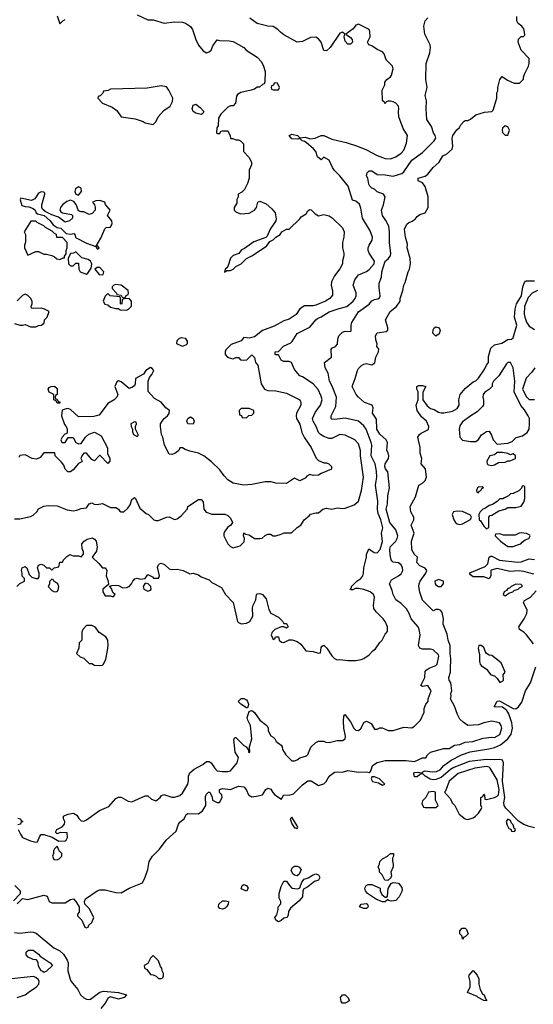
# Model space of a CAD drawing. Header units: inches. Extents: x 2380053 to 2584298, y 380219 to 546618.
# Tile 117 of 256: x 2422829 to 2426681, y 472320 to 479698. Entities that reach past the tile are written whole.
import ezdxf

# ---------------------------------------------------------------- set-up
doc = ezdxf.new("R2010")
doc.units = ezdxf.units.IN
doc.header["$MEASUREMENT"] = 0
doc.layers.add('C4427', color=7, linetype='Continuous')

msp = doc.modelspace()

# ---------------------------------------------------------------- linework, layer by layer
at = {"layer": 'C4427', "color": 2}
for points, elevation in [([(2423710, 479734), (2423790, 479697.2), (2423830, 479697.2), (2423912.9, 479672.9), (2423990, 479681.2), (2424050, 479679), (2424072.9, 479672.9), (2424110, 479648), (2424124.7, 479624.7), (2424149.4, 479549.4), (2424170, 479508), (2424205.6, 479465.6), (2424229.4, 479449.4), (2424250, 479457.2), (2424266, 479470), (2424278, 479502), (2424310, 479548), (2424330, 479542), (2424400.4, 479540.4), (2424430, 479535.3), (2424508.9, 479488.9), (2424528, 479470), (2424610, 479418), (2424643.1, 479383.1), (2424658, 479350), (2424668.7, 479310), (2424667.3, 479232.7), (2424662, 479218), (2424650, 479214), (2424627.3, 479192.7), (2424610, 479192), (2424590, 479178), (2424566, 479170), (2424486.3, 479153.7), (2424461.2, 479138.8), (2424454, 479126), (2424448, 479072), (2424430, 479054), (2424410, 479052), (2424390, 479042), (2424338, 478990), (2424320.4, 478959.6), (2424318, 478902), (2424307.3, 478887.3), (2424306, 478850), (2424310, 478846), (2424330, 478846), (2424338, 478862), (2424350, 478866), (2424390, 478866), (2424407.3, 478827.3), (2424408.9, 478808.9), (2424427.3, 478807.3), (2424450, 478798), (2424470, 478798), (2424486, 478790), (2424507.3, 478767.3), (2424508, 478710), (2424550, 478666), (2424567.3, 478627.3), (2424568, 478610), (2424548.9, 478571.1), (2424548.7, 478510), (2424538, 478470), (2424514.6, 478425.4), (2424494.6, 478405.4), (2424468, 478390), (2424468, 478370), (2424458, 478350), (2424456.4, 478323.6), (2424438, 478290), (2424438, 478270), (2424450, 478258), (2424484.7, 478244.7), (2424550, 478249), (2424591, 478270), (2424606, 478290), (2424614, 478330), (2424630, 478338), (2424678, 478318), (2424720.2, 478280.2), (2424744, 478250), (2424752.9, 478207.1), (2424749, 478190), (2424706.6, 478130), (2424684.7, 478075.3), (2424674.6, 478065.4), (2424585.6, 478034.4), (2424515.5, 477984.5), (2424489.2, 477970.8), (2424472.9, 477947.1), (2424429.5, 477930.5), (2424409.5, 477910.5), (2424388.7, 477850), (2424382, 477838), (2424368.7, 477830), (2424366, 477806), (2424382, 477818), (2424410, 477818), (2424430, 477828), (2424450, 477848), (2424490, 477868), (2424530, 477908), (2424570.9, 477929.1), (2424678.8, 478001.2), (2424704.7, 478035.3), (2424730, 478048.7), (2424750, 478068.7), (2424782, 478090), (2424794, 478110), (2424830, 478128), (2424850, 478128), (2424930, 478206), (2424939.6, 478220.4), (2424976.9, 478243.1), (2424990, 478266), (2425004.7, 478275.3), (2425013.6, 478273.6), (2425044.7, 478244.7), (2425070, 478228.7), (2425110, 478238), (2425148.9, 478228.9), (2425172.9, 478212.9), (2425250, 478138), (2425262, 478110), (2425259, 478070), (2425249, 478030), (2425249.2, 477990), (2425259, 477950), (2425259, 477930), (2425249.3, 477890.7), (2425249, 477870), (2425229.4, 477830.6), (2425190, 477778), (2425166.3, 477733.7), (2425165.2, 477710), (2425174.6, 477665.4), (2425174.6, 477634.6), (2425155.3, 477610), (2425122, 477590), (2425050, 477560.5), (2425030, 477555.5), (2424964.5, 477555.5), (2424930, 477531.3), (2424901.2, 477490), (2424850, 477454), (2424810, 477440.7), (2424738, 477402), (2424649.7, 477370.3), (2424590, 477322.8), (2424550, 477310.8), (2424510, 477316), (2424488.9, 477291.1), (2424414.6, 477265.4), (2424374.6, 477225.4), (2424368.7, 477210), (2424368.7, 477190), (2424388, 477170), (2424410, 477162), (2424430, 477158), (2424450, 477166), (2424470, 477166), (2424486, 477150), (2424510, 477148), (2424531.6, 477148.4), (2424570, 477186), (2424590, 477166), (2424598, 477130), (2424614, 477110), (2424640.9, 476970), (2424664, 476930), (2424690, 476919.3), (2424750, 476917.2), (2424830, 476899), (2424929, 476850), (2424938, 476830), (2424938, 476810), (2424906, 476750), (2424901.2, 476730), (2424904, 476710), (2424930, 476668.7), (2424944.7, 476604.7), (2424965.4, 476565.4), (2425013.6, 476493.6), (2425052.9, 476412.9), (2425070, 476395.3), (2425110, 476378), (2425130, 476378), (2425146, 476370), (2425166, 476350), (2425166, 476330), (2425090, 476298), (2425070, 476284.7), (2425030, 476282), (2425006, 476290), (2424983.1, 476276.9), (2424970, 476262), (2424930, 476242), (2424890, 476262), (2424830, 476222), (2424750, 476224.7), (2424715.3, 476235.3), (2424670, 476236), (2424570, 476216), (2424510, 476211), (2424430, 476226), (2424390, 476251.3), (2424361.4, 476281.4), (2424330, 476324.7), (2424266.4, 476386.4), (2424210, 476431), (2424170, 476451), (2424105.4, 476465.4), (2424070, 476478), (2424050, 476491), (2424030, 476491.3), (2424022, 476470), (2423992.1, 476447.9), (2423970, 476441), (2423950, 476442), (2423916, 476510), (2423902, 476570), (2423892, 476590), (2423884.7, 476650), (2423886, 476670), (2423898, 476690), (2423911.3, 476710), (2423938, 476730), (2423950, 476748), (2423951.3, 476770), (2423924.7, 476790), (2423890, 476831.3), (2423839.6, 476859.6), (2423792.7, 476912.7), (2423791.3, 476990), (2423802, 477018), (2423819.8, 477040.2), (2423834, 477070), (2423823.6, 477083.6), (2423811, 477091), (2423775.3, 477070), (2423757.2, 477042.8), (2423698, 477010), (2423695.3, 476970), (2423690, 476954), (2423670, 476942), (2423650, 476934), (2423590, 476984.7), (2423570, 476992), (2423556.4, 476983.6), (2423542, 476950), (2423566, 476890), (2423558, 476870), (2423538, 476850), (2423490, 476822), (2423424, 476736), (2423385.4, 476725.4), (2423270, 476722.8), (2423210, 476778), (2423190, 476784.7), (2423176.4, 476783.6), (2423148, 476772), (2423142, 476730), (2423164, 476664), (2423178, 476650), (2423186, 476630), (2423186, 476610), (2423182, 476598), (2423167.3, 476592.7), (2423148, 476570), (2423138, 476550), (2423146, 476530), (2423171.1, 476528.9), (2423192.7, 476567.3), (2423230, 476568), (2423249.4, 476529.4), (2423270, 476519), (2423290, 476522), (2423322, 476570), (2423346.8, 476593.2), (2423390, 476608), (2423440.4, 476580.4), (2423488, 476490), (2423488, 476448), (2423506, 476410), (2423506, 476390), (2423490, 476374), (2423431.6, 476431.6), (2423428.4, 476431.6), (2423390, 476394), (2423370, 476402), (2423330, 476451.3), (2423310, 476451), (2423294, 476430), (2423288.7, 476410), (2423298, 476390), (2423295.3, 476384.7), (2423270, 476374), (2423230, 476324.7), (2423210, 476311.3), (2423190, 476311.3), (2423171.3, 476330), (2423159.8, 476359.8), (2423143.6, 476383.6), (2423094, 476430), (2423092.7, 476452.7), (2423010, 476452), (2422982, 476418), (2422955.5, 476404.5), (2422922, 476410), (2422870, 476438), (2422830, 476432), (2422822, 476418)], 70), ([(2422790, 475958), (2422830, 475958), (2422910, 475976), (2422930, 475984.7), (2422958, 476010), (2422970, 476032), (2423010, 476054), (2423042, 476058), (2423110, 476056), (2423185.2, 476025.2), (2423230, 476017.3), (2423257.5, 476022.5), (2423290, 476036), (2423330, 476041), (2423350, 476071.3), (2423370, 476078.8), (2423388.5, 476068.5), (2423410, 476066), (2423450, 476072), (2423510, 476042), (2423550, 476042), (2423570, 476031.3), (2423578, 476018), (2423590, 476011.3), (2423610, 476011.3), (2423640.9, 476039.1), (2423656.5, 476063.5), (2423670, 476102), (2423690, 476118), (2423698, 476110), (2423730, 476038), (2423776.9, 475996.9), (2423794, 475990), (2423834, 475950), (2423850, 475944.7), (2423870, 475946), (2423930, 475971.3), (2423950, 475972), (2423990, 475952), (2424010, 475958), (2424040.4, 475979.6), (2424088, 476032), (2424090, 476051.3), (2424170, 476102), (2424190, 476102), (2424204.7, 476084.7), (2424211, 476030), (2424227.5, 476007.5), (2424270, 475992), (2424368, 475992), (2424390, 475982), (2424410, 475962), (2424424.7, 475930), (2424412, 475910), (2424387.1, 475892.9), (2424370, 475868), (2424361, 475850), (2424361, 475830), (2424390, 475772), (2424411.1, 475751.1), (2424430, 475742), (2424483.1, 475756.9), (2424513.6, 475786.4), (2424515.3, 475810), (2424508.4, 475831.6), (2424510, 475852), (2424523.6, 475843.6), (2424550, 475838), (2424590, 475812), (2424630, 475812), (2424647.3, 475812.7), (2424670, 475834), (2424690, 475842), (2424710, 475842), (2424730, 475832), (2424750, 475832), (2424790, 475842), (2424812.7, 475852.7), (2424867.3, 475852.7), (2424910, 475892), (2424938, 475910), (2424962, 475950), (2425000.4, 475979.6), (2425010, 475992), (2425050, 476002), (2425070, 476002), (2425102, 476030), (2425130, 476038.8), (2425170, 476031.3), (2425210, 476041), (2425250, 476034.8), (2425270, 476038.8), (2425337.5, 476062.5), (2425368.7, 476090), (2425392.7, 476170), (2425406.6, 476270), (2425384.5, 476430), (2425384.5, 476470), (2425370, 476519), (2425342, 476550), (2425270, 476586), (2425230, 476589.4), (2425170, 476560.9), (2425150, 476559.5), (2425110, 476575.1), (2425085.2, 476590), (2425070, 476605.2), (2425052, 476650), (2425029.3, 476690), (2425026, 476710), (2425045.8, 476754.2), (2425085.2, 476810), (2425097.2, 476850), (2425090, 476878), (2425066.3, 476926.3), (2425029.3, 476969.3), (2424950, 477022), (2424930, 477028.7), (2424890, 477078), (2424868.4, 477128.4), (2424850, 477138), (2424810, 477138), (2424790, 477146), (2424770, 477186), (2424750, 477186), (2424746, 477190), (2424746, 477210), (2424770, 477212), (2424807.5, 477252.5), (2424862, 477278), (2424872.7, 477287.3), (2424910, 477346), (2425005.2, 477394.8), (2425048.7, 477450), (2425061.2, 477458.8), (2425090, 477470.6), (2425150, 477508.2), (2425224.8, 477535.2), (2425281.2, 477550), (2425329.6, 477590.4), (2425345.2, 477610), (2425353.2, 477630), (2425352.1, 477652.1), (2425329.2, 477710), (2425341.2, 477750), (2425370, 477786), (2425430, 477810.8), (2425450, 477826.8), (2425486, 477870), (2425489.3, 477890), (2425449, 477950), (2425442, 477970), (2425442, 477990), (2425448.7, 478010), (2425472.9, 478047.1), (2425474, 478070), (2425457.5, 478117.5), (2425400.9, 478210), (2425386.8, 478286.8), (2425376.2, 478316.2), (2425350, 478339), (2425325.2, 478345.2), (2425292.1, 478452.1), (2425229.1, 478529.1), (2425190, 478568), (2425175.3, 478590), (2425150, 478646), (2425110, 478668), (2425090, 478648.7), (2425062, 478670), (2425049.2, 478710), (2425033.2, 478730), (2424977.2, 478777.2), (2424965.6, 478785.6), (2424948, 478790), (2424930, 478808), (2424916, 478804), (2424870, 478806), (2424848.7, 478831.3), (2424870, 478841), (2424912, 478830), (2424930, 478812), (2424970, 478818), (2425006.8, 478806.8), (2425046, 478810), (2425090, 478831.3), (2425110, 478831.3), (2425170, 478804), (2425277.5, 478777.5), (2425362, 478750), (2425430, 478724), (2425510, 478682), (2425570, 478658.8), (2425610, 478654.8), (2425649.3, 478670.7), (2425690, 478698), (2425710, 478722), (2425730, 478774), (2425737.2, 478830), (2425703.6, 478883.6), (2425673.2, 478970), (2425669.2, 479010), (2425673.2, 479030), (2425668.7, 479050), (2425650, 479074), (2425630, 479082), (2425610, 479088), (2425592.7, 479087.3), (2425578, 479082), (2425570, 479068.7), (2425562, 479082), (2425548.7, 479090), (2425548.4, 479171.6), (2425568, 479210), (2425568, 479230), (2425582, 479250), (2425608.7, 479270), (2425616, 479284), (2425629, 479330), (2425624, 479350), (2425578, 479398), (2425563.1, 479443.1), (2425550, 479458), (2425510, 479475.3), (2425470, 479502), (2425446, 479510), (2425438, 479530), (2425458, 479570), (2425455.3, 479610), (2425450, 479626), (2425370, 479664), (2425350, 479657.2), (2425330.4, 479629.6), (2425274, 479590), (2425310, 479566), (2425322.8, 479550), (2425324.7, 479530), (2425310, 479515.3), (2425290, 479515.3), (2425270, 479538), (2425262, 479570), (2425266, 479590), (2425250, 479606), (2425230, 479598), (2425157.3, 479490), (2425130, 479464), (2425110, 479468.7), (2425089.4, 479529.4), (2425070, 479555.3), (2425050, 479568.7), (2425010, 479564), (2424950, 479534), (2424910, 479529), (2424810, 479584), (2424784.1, 479604.1), (2424765.6, 479625.6), (2424730, 479648.7), (2424690, 479649), (2424609.3, 479669.3), (2424555.3, 479710)], 66), ([(2422808.4, 475451.6), (2422830, 475474), (2422866, 475490), (2422866, 475510), (2422848.7, 475528.7), (2422848.7, 475550), (2422842, 475570), (2422848, 475590), (2422870, 475602), (2422882, 475590), (2422901, 475541), (2422921, 475521), (2422950, 475511.3), (2422968, 475512), (2422975.3, 475524.7), (2422975.3, 475550), (2422962, 475590), (2422970, 475612), (2422990, 475618), (2423010, 475612), (2423030, 475592), (2423051.6, 475591.6), (2423070, 475574), (2423088.4, 475591.6), (2423122, 475598), (2423130, 475634), (2423150, 475634), (2423158, 475650), (2423183.1, 475676.9), (2423206, 475690), (2423230, 475682), (2423270, 475682), (2423290, 475674), (2423307.3, 475692.7), (2423308, 475710), (2423296.4, 475736.4), (2423295.3, 475770), (2423313.2, 475790), (2423335.1, 475804.9), (2423374.8, 475814.8), (2423390, 475806.8), (2423402, 475790), (2423410.8, 475749.2), (2423404.5, 475715.5), (2423372, 475670), (2423423.8, 475623.8), (2423450, 475591.3), (2423471, 475591), (2423482, 475570), (2423478, 475530), (2423492, 475490), (2423494, 475466), (2423452, 475430), (2423452, 475410), (2423470, 475382), (2423510, 475382), (2423530, 475374), (2423546, 475390), (2423527.3, 475407.3), (2423516.4, 475436.4), (2423506, 475450), (2423506, 475454), (2423520.4, 475459.6), (2423550, 475462), (2423570, 475458), (2423602, 475442), (2423630, 475444.7), (2423650, 475451.3), (2423668.7, 475470), (2423677.2, 475490), (2423692.3, 475507.7), (2423710, 475512.7), (2423735.1, 475504.9), (2423769.1, 475510.9), (2423790, 475542), (2423824.7, 475524.7), (2423832.7, 475512.7), (2423870, 475514), (2423878, 475530), (2423863.1, 475596.9), (2423870, 475614), (2423878, 475622), (2423890, 475624.7), (2423915.3, 475615.3), (2423950, 475584.7), (2423970, 475578), (2424010, 475581), (2424054, 475570), (2424105.4, 475545.4), (2424130, 475552), (2424170, 475538), (2424190, 475524.7), (2424250, 475502), (2424270, 475482), (2424343.6, 475443.6), (2424372, 475390), (2424430.9, 475330.9), (2424462.8, 475190), (2424470, 475181), (2424490, 475171.3), (2424530, 475176), (2424555.3, 475190), (2424578, 475230), (2424575.1, 475290), (2424579.3, 475310), (2424599.3, 475350), (2424604, 475390), (2424610, 475396), (2424630, 475398.8), (2424650, 475390.7), (2424678.4, 475358.4), (2424698, 475278), (2424711.3, 475251.3), (2424770, 475222), (2424802, 475190), (2424810, 475174), (2424830, 475174), (2424842, 475150), (2424830, 475138), (2424810, 475148), (2424790, 475148.7), (2424742, 475130), (2424722, 475110), (2424714, 475090), (2424730, 475054), (2424742, 475058), (2424747.3, 475072.7), (2424770, 475074), (2424774, 475050), (2424792.7, 475032.7), (2424810, 475032), (2424850, 475051.3), (2424871.1, 475051.1), (2424910, 475038), (2424938, 475018), (2424974, 474970), (2425030, 474964.7), (2425070, 474952), (2425086, 474954), (2425090, 474994), (2425096.4, 475003.6), (2425110, 475011.3), (2425131, 474990), (2425170, 474931.3), (2425190, 474911.3), (2425210, 474902), (2425230, 474904.7), (2425290, 474896), (2425350, 474896), (2425390, 474904.7), (2425410, 474911.3), (2425450, 474938), (2425478, 474970), (2425496.5, 474983.5), (2425530, 475032), (2425548, 475050), (2425570, 475094), (2425587.3, 475112.7), (2425588, 475150), (2425568.7, 475190), (2425555.3, 475210), (2425502, 475262), (2425485.2, 475285.2), (2425482, 475310), (2425488.7, 475370), (2425482, 475390), (2425458, 475410), (2425410, 475429), (2425370, 475435.3), (2425344.7, 475435.3), (2425327.3, 475427.3), (2425310, 475426), (2425306, 475430), (2425318, 475442), (2425318, 475450), (2425358, 475490), (2425388, 475510), (2425402, 475530), (2425408.4, 475551.6), (2425408.7, 475590), (2425428.7, 475670), (2425428.7, 475690), (2425447.3, 475732.7), (2425487.1, 475707.1), (2425510, 475702.8), (2425531.3, 475728.7), (2425549.1, 475789.1), (2425542, 475850), (2425552.3, 475890), (2425538.4, 475950), (2425517.7, 475997.7), (2425511.2, 476030), (2425515.6, 476090), (2425498.4, 476210), (2425507.8, 476270), (2425504.2, 476315.8), (2425495.4, 476370), (2425464.2, 476430), (2425469.6, 476509.6), (2425465.6, 476530), (2425427.3, 476630), (2425410, 476655.1), (2425370, 476689.2), (2425270, 476713.2), (2425190, 476702), (2425170, 476704), (2425164, 476710), (2425165.2, 476730), (2425198.9, 476801.1), (2425204.5, 476870), (2425172.8, 476952.8), (2425152.7, 476990), (2425142, 477050), (2425119, 477090), (2425115.3, 477130), (2425168, 477170), (2425164, 477230), (2425170, 477238), (2425198, 477250), (2425213.2, 477266.8), (2425214.6, 477305.4), (2425222, 477330), (2425250, 477356), (2425270, 477364.7), (2425310, 477362), (2425313.6, 477366.4), (2425314, 477410), (2425319, 477430), (2425369, 477510), (2425450, 477567.7), (2425470, 477590.6), (2425490, 477600.5), (2425514.5, 477605.5), (2425526, 477614), (2425533.2, 477630), (2425524, 477690), (2425525.2, 477725.2), (2425542.7, 477770), (2425545.2, 477810), (2425569.3, 477890), (2425593.4, 477906.6), (2425609.4, 477930), (2425613.4, 477946.6), (2425601.1, 478030), (2425602, 478110), (2425596.3, 478150), (2425574.3, 478194.3), (2425549.6, 478230), (2425543.7, 478256.3), (2425542.7, 478270), (2425557.2, 478310), (2425568.7, 478370), (2425558, 478390), (2425510, 478408.7), (2425490, 478428), (2425470, 478435.3), (2425455.3, 478450), (2425446.8, 478466.8), (2425439, 478510), (2425429.5, 478529.5), (2425434, 478550), (2425450, 478566), (2425470, 478566.8), (2425510, 478537.3), (2425570, 478537.1), (2425630, 478524.9), (2425694.7, 478545.3), (2425710, 478557.3), (2425770, 478644.9), (2425850, 478703.8), (2425936, 478790), (2425949, 478810), (2425945.2, 478830), (2425933.2, 478850), (2425917.2, 478897.2), (2425882, 478950), (2425876, 479030), (2425879, 479090), (2425869.2, 479130), (2425884, 479190), (2425874, 479250), (2425878, 479370), (2425904, 479450), (2425908.9, 479488.9), (2425908, 479510), (2425868, 479590), (2425859, 479650), (2425869, 479690), (2425890, 479712)], 62), ([(2422818, 473630), (2422836, 473596), (2422851.1, 473571.1), (2422910, 473544.7), (2422950, 473534), (2422962, 473538), (2422980.2, 473579.8), (2422990, 473592), (2423010, 473592), (2423072, 473572), (2423123.6, 473543.6), (2423170, 473544.7), (2423178, 473550), (2423188, 473570), (2423186, 473606), (2423131.6, 473608.4), (2423110, 473598), (2423098, 473610), (2423108, 473630), (2423148.7, 473651.3), (2423166, 473670), (2423168, 473690), (2423158, 473710), (2423158, 473730), (2423190, 473746), (2423233.4, 473753.4), (2423258, 473738), (2423271.6, 473711.6), (2423290, 473694), (2423310, 473692), (2423330, 473702), (2423426.6, 473773.4), (2423497, 473803), (2423550, 473862), (2423570, 473872), (2423590, 473871.3), (2423643.5, 473843.5), (2423670, 473838), (2423770, 473882), (2423790, 473882), (2423816.9, 473856.9), (2423850, 473846), (2423882, 473870), (2423890, 473882), (2423910, 473892), (2423970, 473871.3), (2423990, 473871.3), (2424030, 473886), (2424050, 473902), (2424088.7, 473970), (2424094.6, 473994.6), (2424095.3, 474030), (2424104.7, 474055.3), (2424136.5, 474083.5), (2424202.7, 474117.3), (2424230, 474138.8), (2424250, 474138.8), (2424264.7, 474130), (2424290, 474091.3), (2424310.9, 474070.9), (2424350, 474064), (2424390, 474064), (2424409.3, 474070.7), (2424459, 474130), (2424468.9, 474168.9), (2424445.2, 474210), (2424434.6, 474305.4), (2424441.2, 474318.8), (2424450, 474318.8), (2424510, 474260.5), (2424526.8, 474250), (2424544.7, 474224.7), (2424546, 474210), (2424550, 474206), (2424554, 474210), (2424552.7, 474250), (2424569.3, 474310), (2424559.3, 474410), (2424539.3, 474450), (2424535.1, 474470), (2424550, 474514), (2424560.2, 474519.8), (2424570, 474521), (2424590, 474506.8), (2424630.5, 474450.5), (2424682, 474410), (2424691.1, 474391.1), (2424692, 474370), (2424711.6, 474331.6), (2424730, 474322), (2424742, 474310), (2424752, 474290), (2424790, 474262), (2424798, 474250), (2424801, 474230), (2424824.7, 474190), (2424870, 474144.7), (2424890, 474144.7), (2424910, 474151.3), (2424930, 474166), (2424978.6, 474181.4), (2424990, 474192), (2425013.2, 474246.8), (2425050, 474282), (2425070, 474292), (2425110, 474292), (2425123.6, 474283.6), (2425150, 474281), (2425210, 474296), (2425250, 474296), (2425268.7, 474310), (2425271.6, 474330), (2425259.5, 474390), (2425257.2, 474442.8), (2425260.2, 474479.8), (2425268.4, 474491.6), (2425310, 474438), (2425334.8, 474390), (2425350, 474374.8), (2425368.7, 474371.3), (2425388.7, 474390), (2425410, 474432), (2425430, 474442), (2425463.6, 474423.6), (2425490, 474382), (2425510, 474382), (2425530, 474392), (2425548.4, 474391.6), (2425591.6, 474371.6), (2425630, 474371.3), (2425710, 474398), (2425770, 474392), (2425790, 474404.7), (2425835.3, 474450), (2425862, 474510), (2425863.1, 474536.9), (2425875.3, 474570), (2425893.2, 474590), (2425892.3, 474610), (2425913.6, 474670), (2425890, 474709.3), (2425850, 474702), (2425838, 474710), (2425868, 474770), (2425870, 474814), (2425876.4, 474823.6), (2425900.2, 474839.8), (2425950, 474858), (2425959, 474870), (2425973.2, 474930), (2425970, 474938), (2425930, 474975.3), (2425910, 474982), (2425850, 474982), (2425829.1, 474989.1), (2425819, 475010), (2425832.3, 475090), (2425825.1, 475130), (2425816.2, 475150), (2425765.1, 475210), (2425749.4, 475250), (2425730, 475282.7), (2425690, 475322.7), (2425649.3, 475350), (2425629.4, 475390), (2425622, 475422), (2425602, 475470), (2425618, 475502), (2425670, 475530.8), (2425690, 475546.8), (2425700.9, 475570), (2425699.5, 475590), (2425690, 475614), (2425670, 475629.2), (2425630, 475634), (2425621.5, 475641.5), (2425614, 475650), (2425607.2, 475687.2), (2425603.6, 475730), (2425609.6, 475750), (2425649.7, 475790.3), (2425660.7, 475810), (2425664.2, 475830), (2425650, 475876), (2425605.1, 475930), (2425578.4, 476030), (2425587.6, 476070), (2425589.5, 476130.5), (2425601.2, 476190), (2425589.4, 476309.4), (2425572.7, 476332.7), (2425566.6, 476350), (2425569.6, 476370.4), (2425594.5, 476410), (2425597, 476430), (2425592.3, 476452.3), (2425582, 476470), (2425586.6, 476530), (2425577.2, 476550), (2425530, 476593.2), (2425506.6, 476630), (2425504, 476704), (2425475.3, 476750), (2425479, 476790), (2425472.7, 476810), (2425415.3, 476830), (2425369.6, 476869.6), (2425352.7, 476890), (2425321.2, 476950), (2425345.2, 477010), (2425361.2, 477070), (2425370, 477084.7), (2425392.9, 477107.1), (2425410, 477116), (2425430, 477121), (2425470, 477112), (2425492.9, 477127.1), (2425499, 477170), (2425519, 477210), (2425522, 477230), (2425508, 477250), (2425508.7, 477270), (2425499, 477299), (2425497.2, 477330), (2425510, 477351), (2425577.2, 477362.8), (2425588.9, 477371.1), (2425589.2, 477390), (2425573.2, 477450), (2425607.2, 477512.8), (2425655.3, 477550), (2425682, 477590), (2425682, 477610), (2425702, 477670), (2425709, 477710), (2425719, 477730), (2425741.2, 477810), (2425752.3, 477830), (2425759.3, 477870), (2425757.2, 477910), (2425735.1, 477990), (2425736.5, 478016.5), (2425722, 478070), (2425714, 478130), (2425733.2, 478166.8), (2425744, 478176), (2425772.5, 478187.5), (2425795.1, 478204.9), (2425810, 478224.7), (2425830, 478238), (2425870, 478252), (2425893.2, 478290), (2425893.2, 478370), (2425869.1, 478449.1), (2425850, 478475.3), (2425818, 478490), (2425818, 478510), (2425870, 478526.8), (2425890, 478542), (2425930, 478591), (2425974, 478630), (2426002, 478678), (2426030, 478691.3), (2426072.5, 478727.5), (2426077.2, 478750), (2426072.5, 478807.5), (2426077.2, 478830), (2426106.3, 478873.7), (2426128, 478890), (2426138, 478910), (2426163.1, 478936.9), (2426170, 478942), (2426190, 478942), (2426210, 478952), (2426250, 478984.7), (2426315.5, 479004.5), (2426370, 479011.3), (2426379.3, 479020.7), (2426408, 479110), (2426408, 479150), (2426414.6, 479165.4), (2426415.3, 479190), (2426429, 479251), (2426447.3, 479272.7), (2426486.4, 479246.4), (2426536.4, 479223.6), (2426576.4, 479223.6), (2426607.3, 479252.7), (2426607.3, 479267.3), (2426615.3, 479290), (2426644, 479350), (2426648.7, 479370), (2426648.4, 479408.4), (2426589.1, 479469.1), (2426568, 479530), (2426570, 479552), (2426590, 479572), (2426607.3, 479572.7), (2426616.4, 479583.6), (2426614.6, 479605.4), (2426608.7, 479630), (2426595.3, 479650), (2426568, 479670), (2426558, 479690), (2426556.4, 479723.6)], 58), ([(2423110, 479728), (2423130, 479668), (2423152, 479690), (2423170, 479699)], 70), ([(2422810, 473074), (2422850, 473114), (2422890, 473104.7), (2423010, 473137.3), (2423036, 473130), (2423051, 473091), (2423070, 473081), (2423170, 473081), (2423210, 473104.7), (2423232, 473110), (2423250.9, 473090.9), (2423274, 473050), (2423274, 473010), (2423263.6, 472996.4), (2423262, 472982), (2423294, 472950), (2423318, 472898), (2423330, 472894), (2423342, 472898), (2423347.3, 472912.7), (2423370, 472934), (2423386, 472970), (2423350, 473038), (2423318, 473070), (2423315.3, 473090), (2423322, 473110), (2423409.4, 473170.6), (2423430, 473178), (2423470, 473178), (2423550, 473157.3), (2423590, 473156), (2423650, 473190.7), (2423749.1, 473230.9), (2423770, 473272), (2423789.3, 473330), (2423800.9, 473390), (2423826, 473430), (2423878, 473482), (2423926.6, 473550), (2424002.7, 473617.3), (2424019, 473670), (2424030, 473684.7), (2424062, 473710), (2424077.2, 473742.8), (2424090, 473750.8), (2424170, 473747.7), (2424199.3, 473770), (2424224, 473810), (2424223.1, 473876.9), (2424230, 473894), (2424246, 473910), (2424254, 473910), (2424259.6, 473899.6), (2424271.6, 473871.6), (2424274, 473850), (2424310, 473832), (2424327.3, 473832.7), (2424348, 473870), (2424346, 473890), (2424328.4, 473908.4), (2424328, 473930), (2424350, 473938), (2424410, 473931), (2424470, 473954), (2424510, 473950.7), (2424526.8, 473930), (2424544.7, 473890), (2424570, 473876), (2424618, 473882), (2424649, 473891), (2424674, 473930), (2424690, 473940.7), (2424713.2, 473933.2), (2424726.2, 473906.2), (2424742.8, 473890), (2424783.6, 473863.6), (2424790, 473854), (2424808.9, 473891.1), (2424850, 473887.7), (2424883.2, 473896.8), (2424950, 473966), (2424990, 473994.8), (2425013.7, 473993.7), (2425070, 473961), (2425110, 473972), (2425128, 473990), (2425148.7, 474030), (2425190, 474058.8), (2425210, 474062.8), (2425250, 474061), (2425290, 474071.3), (2425370, 474061), (2425430, 474062), (2425450, 474058), (2425458, 474062), (2425464.7, 474075.3), (2425475.3, 474110), (2425510, 474131), (2425570, 474146), (2425592.9, 474147.1), (2425726, 474146), (2425790, 474139.1), (2425850, 474166), (2425874, 474166), (2425888, 474190), (2425909.2, 474210.8), (2426010, 474236), (2426050, 474238), (2426090, 474262), (2426130, 474266.8), (2426170, 474284.7), (2426226, 474290), (2426304.7, 474315.3), (2426370, 474322.8), (2426390, 474318.8), (2426430, 474342.8), (2426443.7, 474390), (2426439.3, 474410), (2426428, 474430), (2426370, 474441.2), (2426310, 474429), (2426270, 474414), (2426190, 474409), (2426153.6, 474433.6), (2426130, 474458), (2426112.1, 474492.1), (2426090, 474555.3), (2426059, 474610), (2426065.2, 474630), (2426062.7, 474650), (2426069.3, 474670), (2426061.2, 474730), (2426049.5, 474749.5), (2426046.6, 474770), (2426058.4, 474810), (2426059.6, 474830), (2426062.9, 474910), (2426056.2, 474950), (2426057, 475010), (2426042, 475050), (2426034.5, 475094.5), (2426004, 475170), (2426008, 475210), (2425996.4, 475256.4), (2425986, 475270), (2425970, 475278), (2425950, 475278), (2425931.6, 475268.4), (2425926, 475270), (2425850, 475348), (2425829.1, 475409.1), (2425820.9, 475450), (2425824.5, 475470), (2425832.3, 475490), (2425875.3, 475550), (2425882, 475570), (2425869.1, 475589.1), (2425830, 475605.2), (2425808, 475630), (2425813.2, 475670), (2425788.7, 475690), (2425770, 475726), (2425766.6, 475790), (2425787.6, 475850), (2425764, 475910), (2425784, 475950), (2425784, 475970), (2425762, 476010), (2425758, 476050), (2425798, 476122), (2425822, 476210), (2425850, 476226), (2425870, 476246), (2425879.3, 476270), (2425872, 476332), (2425839, 476370), (2425844, 476410), (2425833.2, 476450), (2425832.9, 476492.9), (2425815.3, 476570), (2425828, 476590), (2425840.2, 476599.8), (2425893.6, 476626.4), (2425897.2, 476650), (2425879, 476690), (2425841.6, 476721.6), (2425808.7, 476770), (2425802, 476810), (2425818, 476850), (2425818, 476910), (2425808, 476930), (2425808, 476950), (2425823.1, 476956.9), (2425850, 476958), (2425874, 476950), (2425851.6, 476908.4), (2425851.3, 476850), (2425884.7, 476804.7), (2425910, 476784), (2425938, 476778), (2425970, 476758), (2425990, 476751.3), (2426010, 476751.3), (2426075.5, 476764.5), (2426110, 476784.7), (2426124, 476810), (2426121.2, 476850), (2426133.2, 476890), (2426170, 476936), (2426230, 476984.7), (2426248.4, 476991.6), (2426268.4, 477011.6), (2426318, 477082), (2426329.5, 477110.5), (2426344, 477130), (2426345.6, 477174.4), (2426363.2, 477236.8), (2426390, 477261), (2426444.7, 477275.3), (2426490, 477302), (2426516.4, 477303.6), (2426530, 477314), (2426556.2, 477410), (2426540.7, 477470), (2426544.5, 477530), (2426555.1, 477570), (2426593.2, 477630), (2426602.7, 477697.3), (2426614, 477730), (2426622, 477738), (2426630, 477742.8), (2426690, 477742)], 54), ([(2426711.3, 477668.7), (2426671.1, 477648.9), (2426642.5, 477617.5), (2426615.5, 477550), (2426612.8, 477492.8), (2426616.3, 477470), (2426630, 477431.3), (2426650, 477402), (2426690, 477378)], 54), ([(2422790, 477422), (2422830, 477408.7), (2422851.1, 477408.9), (2422870, 477415.3), (2422910, 477398), (2422950, 477398), (2422970, 477408), (2422991.6, 477408.4), (2423012.7, 477427.3), (2423014, 477450), (2423034, 477470), (2423051.3, 477511.3), (2423014, 477530), (2422990, 477536), (2422930, 477534), (2422918, 477538), (2422914, 477550), (2422922, 477570), (2422922, 477590), (2422910, 477612), (2422890, 477632), (2422870, 477642), (2422850, 477631.3), (2422810, 477592)], 70), ([(2426691.3, 477090), (2426670, 477058), (2426626.8, 477013.2), (2426600.7, 476930), (2426630, 476871.3), (2426650, 476851.3), (2426690, 476851.3)], 54), ([(2426683.5, 475543.5), (2426610, 475564.7), (2426570, 475569.6), (2426504.7, 475564.7), (2426410, 475585.2), (2426365.4, 475574.6), (2426362, 475570), (2426362, 475530), (2426350, 475508.7), (2426310, 475524), (2426230, 475524), (2426210, 475538), (2426202, 475550), (2426205.6, 475554.4), (2426319.3, 475600.7), (2426338.6, 475621.4), (2426349.1, 475670.9), (2426362.7, 475677.3), (2426370, 475677.3), (2426427.9, 475647.9), (2426565.4, 475634.6), (2426590, 475635.5), (2426650, 475658), (2426690, 475652.4)], 50), ([(2426681, 475021), (2426629.7, 475090), (2426610, 475109.7), (2426577.6, 475130), (2426572.8, 475150), (2426611.4, 475208.6), (2426631, 475250), (2426633.3, 475273.3), (2426607.3, 475330), (2426613.6, 475346.4), (2426659.3, 475370), (2426701.4, 475418.6)], 50), ([(2426690, 473643.5), (2426650, 473652), (2426610, 473667.8), (2426570, 473692), (2426475.4, 473790), (2426461.3, 473810), (2426458.9, 473830), (2426466, 473870), (2426448.3, 473991.7), (2426458, 474130), (2426449, 474150), (2426430, 474155.4), (2426390, 474151.1), (2426330, 474154), (2426200.4, 474139.6), (2426084, 474096), (2426059.3, 474080.7), (2425990, 474020.5), (2425950, 474004.4), (2425930, 474001.7), (2425906.3, 474006.3), (2425869, 474030), (2425850, 474049), (2425830, 474042), (2425810, 474025.2), (2425790, 474025.2), (2425783.7, 474050), (2425790, 474057.3), (2425810, 474060.7), (2425850, 474054), (2425854.6, 474065.4), (2425869.6, 474070.4), (2425922, 474062), (2425955.2, 474064.8), (2425982.4, 474077.6), (2426010, 474110.5), (2426063.7, 474150), (2426142.7, 474190), (2426207.1, 474212.9), (2426346.1, 474233.9), (2426390, 474245.5), (2426434.6, 474265.4), (2426489.6, 474310), (2426514.3, 474345.7), (2426525.7, 474390), (2426520.4, 474430), (2426497.6, 474497.6), (2426481, 474521), (2426450, 474546.6), (2426388, 474550), (2426409.3, 474590.7), (2426426.3, 474593.7), (2426530, 474537), (2426550, 474535.3), (2426570, 474550.3), (2426595, 474585), (2426622, 474670), (2426658.7, 474730), (2426698.3, 474850)], 50), ([(2422814, 473714), (2422834, 473710), (2422838, 473698), (2422852, 473690), (2422838, 473682), (2422834, 473670), (2422814, 473666)], 58), ([(2422792, 473210), (2422832, 473170), (2422832.7, 473147.3), (2422783.6, 473096.4)], 54), ([(2422790, 472858.8), (2422830, 472854), (2422910, 472863), (2422930, 472862), (2422953, 472853), (2423084.6, 472744.6), (2423130, 472720.5), (2423156.9, 472696.9), (2423186, 472650), (2423192.7, 472630), (2423190.3, 472570), (2423207.8, 472507.8), (2423216.1, 472490), (2423264.9, 472430), (2423284.9, 472390), (2423309.2, 472369.2), (2423330, 472359.5), (2423350, 472355.8), (2423360.8, 472359.2), (2423429.8, 472410.2), (2423457.6, 472417.6), (2423570, 472408), (2423631, 472390), (2423611.3, 472370), (2423570, 472358.4), (2423510, 472377.2), (2423505.5, 472374.5), (2423490, 472362.7), (2423470.4, 472330), (2423436.5, 472290)], 50), ([(2422810, 472372), (2422869.7, 472390.3), (2422902.6, 472417.4), (2422952.5, 472447.5), (2422972.8, 472470), (2422975.8, 472490), (2422970, 472502.7), (2422950, 472520.5), (2422930, 472527.8), (2422770, 472511)], 50)]:
    msp.add_lwpolyline(points, dxfattribs=dict(at, elevation=elevation))
for points, elevation in [([(2424750, 479226), (2424738, 479222), (2424732.7, 479207.3), (2424718, 479202), (2424714, 479190), (2424718, 479178), (2424730, 479174), (2424770, 479174), (2424778, 479190), (2424762, 479222)], 70), ([(2423890, 479204), (2423784.7, 479184.7), (2423510, 479178), (2423491.6, 479168.4), (2423458, 479162), (2423452.7, 479147.3), (2423432.7, 479127.3), (2423418, 479122), (2423414, 479110), (2423450, 479072), (2423523.5, 479043.5), (2423557.5, 479017.5), (2423590, 478971.3), (2423694.9, 478954.9), (2423755.9, 478935.9), (2423770, 478926.8), (2423830, 478912), (2423850, 478932), (2423868.7, 478970), (2423886.6, 478993.4), (2423910, 479018), (2423958, 479050), (2423974.6, 479085.4), (2423978, 479110), (2423948.7, 479170), (2423930, 479195.3)], 74), ([(2424190, 478989.2), (2424150, 478997.2), (2424129.2, 479010), (2424122.7, 479030), (2424130, 479058), (2424150, 479064.7), (2424181.4, 479041.4), (2424210.7, 479010.7), (2424203.6, 478996.4)], 70), ([(2426470, 478902), (2426450, 478886), (2426446, 478870), (2426450, 478854), (2426470, 478832), (2426490, 478834), (2426502, 478870), (2426490, 478895.3)], 58), ([(2422990, 478408), (2422970, 478398), (2422943.6, 478356.4), (2422916.9, 478343.1), (2422838, 478362), (2422832, 478348), (2422846.4, 478306.4), (2422870, 478298), (2422896.9, 478296.9), (2422930, 478284.7), (2422944.7, 478270), (2422952, 478250), (2422962.8, 478242.8), (2423011.6, 478231.6), (2423054, 478194), (2423081.1, 478161.1), (2423110, 478141), (2423137.3, 478137.3), (2423176.9, 478096.9), (2423210, 478090.7), (2423235.3, 478095.3), (2423244.7, 478084.7), (2423247.5, 478067.5), (2423330, 478022.8), (2423399.6, 477999.6), (2423410, 477982), (2423418, 477982), (2423426, 477990), (2423410, 478006), (2423402, 478002), (2423438, 478062), (2423468.4, 478131.6), (2423478, 478142), (2423510, 478144.7), (2423522, 478170), (2423519, 478190), (2423488.7, 478230), (2423508, 478270), (2423473.2, 478313.2), (2423468, 478330), (2423430, 478344), (2423399.6, 478340.4), (2423374, 478330), (2423391.3, 478311.3), (2423396, 478290), (2423394, 478270), (2423373.4, 478246.6), (2423350, 478239.3), (2423310, 478258), (2423290, 478258), (2423270, 478266), (2423252.9, 478312.9), (2423236, 478336), (2423210, 478345.2), (2423183.4, 478336.6), (2423150.8, 478310), (2423136, 478290), (2423131.3, 478270), (2423138, 478258), (2423150.9, 478250.9), (2423218, 478238), (2423224.7, 478230), (2423224.7, 478210), (2423202, 478190), (2423170, 478182), (2423119, 478219), (2423070, 478235.3), (2423020.2, 478260.2), (2422999, 478279), (2422994, 478290), (2422994, 478310), (2423018, 478390), (2423018, 478398), (2423010, 478406)], 74), ([(2423270, 478445.2), (2423248.4, 478431.6), (2423242, 478410), (2423250, 478391.3), (2423270, 478384.7), (2423292.3, 478410), (2423290, 478435.3)], 74), ([(2422950, 478188), (2422912, 478188), (2422862, 478110), (2422872, 478090), (2422871.6, 478031.6), (2422864.7, 478010), (2422864.7, 477990), (2422890, 477934), (2422950, 477962), (2422970, 477962), (2423010, 477942), (2423030, 477942), (2423070, 477932), (2423090, 477922), (2423106.4, 477906.4), (2423130, 477902), (2423154, 477914), (2423166, 477914), (2423166, 477926), (2423176.4, 477943.6), (2423178, 477970), (2423186, 477990), (2423186, 478030), (2423150, 478066), (2423107.3, 478067.3), (2423106, 478090), (2423090, 478095.3), (2423072.7, 478112.7), (2423022, 478142), (2423010, 478154), (2422959, 478179)], 74), ([(2423250, 477958), (2423231.6, 477948.4), (2423210, 477946), (2423192, 477910), (2423194, 477870), (2423210, 477854), (2423230, 477854), (2423250, 477874), (2423270, 477874), (2423272, 477830), (2423282, 477810), (2423330, 477792), (2423340.4, 477799.6), (2423364.7, 477835.3), (2423369.2, 477870), (2423359, 477890), (2423342.7, 477902.7), (2423294.6, 477914.6)], 74), ([(2423410, 477842), (2423392, 477830), (2423424.7, 477790), (2423450, 477786.8), (2423455.3, 477790), (2423459, 477810), (2423430, 477841.2)], 74), ([(2423546.4, 477713.6), (2423534, 477710), (2423523.6, 477696.4), (2423523.6, 477683.6), (2423554, 477650), (2423558, 477638), (2423590, 477634), (2423598, 477618), (2423610, 477614), (2423622, 477618), (2423627.3, 477632.7), (2423642, 477638), (2423646, 477650), (2423642, 477670), (2423590, 477708.7)], 74), ([(2423490, 477646), (2423470, 477626), (2423454, 477590), (2423466.4, 477566.4), (2423490, 477562), (2423510, 477544.7), (2423550, 477534), (2423570, 477534), (2423583.6, 477523.6), (2423630, 477522), (2423646, 477530), (2423667.3, 477552.7), (2423668, 477590), (2423650, 477608), (2423612.7, 477607.3), (2423598, 477602), (2423594, 477570), (2423590, 477566), (2423586, 477570), (2423586, 477610), (2423582, 477622), (2423508.4, 477628.4)], 74), ([(2425950, 477328), (2425928, 477350), (2425930, 477374), (2425938, 477390), (2425950, 477396), (2425974, 477390), (2425982, 477370), (2425975.3, 477344.7)], 54), ([(2424050, 477248.7), (2424008, 477270), (2424010, 477294), (2424027.3, 477312.7), (2424042, 477318), (2424070, 477311.3), (2424084.7, 477290), (2424084.7, 477270), (2424078, 477262)], 70), ([(2426510, 477128.7), (2426490, 477128.7), (2426479.8, 477120.2), (2426422, 477030), (2426382, 476990), (2426372, 476970), (2426370.9, 476949.1), (2426352, 476930), (2426314.8, 476905.2), (2426304.7, 476890), (2426301, 476870), (2426306.4, 476846.4), (2426306.4, 476813.6), (2426299.8, 476800.2), (2426260.7, 476759.3), (2426211, 476730), (2426150, 476685.2), (2426130, 476655.3), (2426125.5, 476630), (2426130.7, 476570.7), (2426150, 476546.8), (2426210, 476538), (2426250, 476538), (2426270, 476552), (2426292.9, 476587.1), (2426330, 476612), (2426350, 476614), (2426366, 476586), (2426378.8, 476550), (2426410, 476518.8), (2426490, 476526), (2426522, 476538), (2426552.5, 476567.5), (2426598.9, 476581.1), (2426634.8, 476605.2), (2426649.2, 476630), (2426652, 476670), (2426652, 476710), (2426642.9, 476730), (2426614.9, 476774.9), (2426587.1, 476807.1), (2426538, 476910), (2426541.2, 476990), (2426529, 477090)], 54), ([(2423110, 476826), (2423102, 476842), (2423086, 476850), (2423086, 476890), (2423050, 476908), (2423042, 476930), (2423050, 476942), (2423066, 476950), (2423090, 476951.3), (2423110, 476934), (2423111.1, 476888.9), (2423098, 476882), (2423094, 476870), (2423098, 476858), (2423110, 476854), (2423118, 476838), (2423130, 476834), (2423130, 476826)], 70), ([(2424550, 476786), (2424490, 476786), (2424474, 476770), (2424478, 476738), (2424492.7, 476732.7), (2424498, 476718), (2424530, 476714), (2424547.3, 476732.7), (2424570, 476734), (2424586, 476750), (2424586, 476770)], 74), ([(2424130, 476668), (2424088.9, 476668.9), (2424082, 476690), (2424088.9, 476711.1), (2424110, 476722), (2424131.1, 476711.1), (2424138, 476690)], 70), ([(2423690, 476686), (2423662, 476670), (2423664.7, 476650), (2423674, 476630), (2423674, 476610), (2423682, 476590), (2423710, 476574), (2423718, 476582), (2423718, 476590), (2423698, 476630), (2423698, 476650), (2423706, 476670), (2423702, 476682)], 70), ([(2426450, 476455.3), (2426410, 476454), (2426390, 476438), (2426354, 476430), (2426332, 476390), (2426334, 476370), (2426342, 476362), (2426370, 476358), (2426390, 476362), (2426420.4, 476379.6), (2426470, 476382), (2426490, 476392), (2426507.3, 476392.7), (2426530, 476402), (2426546, 476410), (2426546, 476430), (2426530, 476446), (2426510, 476438), (2426490, 476448)], 54), ([(2426298, 476198), (2426270, 476195.3), (2426262, 476190), (2426254, 476170), (2426258, 476158), (2426270, 476154), (2426274.6, 476165.4), (2426286, 476170), (2426295.3, 476184.7), (2426306, 476190)], 54), ([(2426610, 476206), (2426598, 476202), (2426592.7, 476187.3), (2426571.6, 476168.4), (2426530, 476148), (2426510, 476146), (2426494, 476130), (2426465.4, 476114.6), (2426451, 476109), (2426430, 476108.7), (2426410, 476088.7), (2426375.3, 476064.7), (2426350, 476057.2), (2426322.8, 476037.2), (2426302, 476030), (2426282, 476010), (2426272, 475990), (2426274, 475950), (2426283.6, 475943.6), (2426310, 475902), (2426330, 475882), (2426347.3, 475892.7), (2426346, 475970), (2426358, 475982), (2426370, 475984.7), (2426422.7, 476017.3), (2426469.1, 476030.9), (2426490, 476042), (2426550, 476042), (2426590, 476052), (2426610, 476082), (2426617.2, 476110), (2426618, 476198)], 54), ([(2426110, 476016), (2426082, 476010), (2426072, 475990), (2426084.7, 475950), (2426098, 475930), (2426110, 475921), (2426130, 475916), (2426150, 475921), (2426210, 475954), (2426218, 475970), (2426210, 475986), (2426150, 476012.3)], 54), ([(2426590, 475853.2), (2426574, 475850), (2426545.4, 475834.6), (2426456.4, 475836.4), (2426430, 475846), (2426398, 475842), (2426394, 475830), (2426434, 475790), (2426490, 475752), (2426530, 475751.3), (2426570, 475764.7), (2426586, 475770), (2426596.4, 475783.6), (2426620.2, 475799.8), (2426646, 475810), (2426658, 475830), (2426655.3, 475835.3), (2426630, 475848)], 54), ([(2423070, 475506), (2423052.7, 475487.3), (2423051.6, 475468.4), (2423042, 475450), (2423070, 475422), (2423090, 475412), (2423110, 475414), (2423116.4, 475423.6), (2423122, 475450), (2423115.3, 475470), (2423086, 475490), (2423082, 475502)], 62), ([(2423770, 475475.3), (2423754, 475450), (2423759.1, 475430), (2423790, 475416.4), (2423810, 475424), (2423815.1, 475430), (2423812.1, 475452.1), (2423792.3, 475472.3)], 62), ([(2425970, 475504), (2425942, 475490), (2425944.7, 475470), (2425950, 475464.7), (2425970, 475451.3), (2425990, 475452), (2426008, 475470), (2426008, 475490)], 54), ([(2426550, 475468), (2426514, 475450), (2426502, 475438), (2426490, 475435.3), (2426479.8, 475420.2), (2426462, 475410), (2426454, 475390), (2426470, 475382), (2426498, 475402), (2426526, 475410), (2426538, 475422), (2426566, 475430), (2426578, 475442), (2426598, 475450), (2426598, 475458), (2426590, 475466)], 54), ([(2423370, 475158), (2423330, 475158), (2423302, 475130), (2423294, 475110), (2423294, 475050), (2423274, 475030), (2423271.6, 474988.4), (2423254, 474950), (2423283.6, 474923.6), (2423310, 474914), (2423350, 474874), (2423370, 474874), (2423390, 474862), (2423430, 474858), (2423450, 474862), (2423458, 474870), (2423474.6, 474905.4), (2423488.4, 474971.6), (2423493.2, 475010), (2423489, 475050), (2423474.5, 475074.5), (2423425.6, 475105.6), (2423400.4, 475140.4), (2423390, 475148)], 62), ([(2426290, 475008.7), (2426272, 475008), (2426266.8, 474990), (2426278, 474938), (2426276, 474890), (2426281, 474870), (2426290, 474858), (2426330, 474832), (2426362, 474790), (2426390, 474782), (2426410, 474762), (2426430, 474732), (2426450, 474742), (2426458, 474750), (2426455.3, 474790), (2426469, 474810), (2426438.4, 474878.4), (2426370, 474933.2), (2426350, 474937.2), (2426329.3, 474949.3), (2426320.9, 474960.9), (2426310, 474994)], 54), ([(2424530, 474542), (2424488, 474570), (2424468, 474590), (2424490, 474612), (2424510, 474612), (2424530, 474602), (2424538, 474590), (2424544.7, 474570), (2424543.6, 474556.4), (2424536.9, 474543.1)], 58), ([(2426330, 474102.4), (2426242, 474090), (2426116, 474050), (2426050, 473993.2), (2426022, 473918), (2426014, 473910), (2426059.8, 473859.8), (2426071.1, 473831.1), (2426092, 473810), (2426125.4, 473745.4), (2426170, 473711.3), (2426190, 473706), (2426230, 473718), (2426248, 473730), (2426270, 473752), (2426290, 473782), (2426294, 473794), (2426287.3, 473812.7), (2426286, 473870), (2426302, 473878), (2426310, 473894), (2426314, 473890), (2426318, 473858), (2426330, 473854), (2426390, 473870.7), (2426410, 473879.1), (2426419.5, 473890), (2426425.1, 473930), (2426410, 474002), (2426358, 474090), (2426350, 474096.2)], 54), ([(2425490, 474026), (2425470, 474026), (2425464.7, 474010), (2425474, 473990), (2425519.6, 473979.6), (2425550, 473962), (2425566, 473970), (2425526, 474010)], 54), ([(2425930, 473915.3), (2425894, 473910), (2425874, 473870), (2425850, 473846), (2425844.7, 473824.7), (2425858, 473798), (2425870, 473794), (2425950, 473794), (2425966, 473810), (2425946, 473850), (2425946, 473910)], 54), ([(2424870, 473722), (2424858, 473710), (2424870, 473672), (2424890, 473642.8), (2424902, 473642), (2424910, 473634), (2424913.6, 473646.4), (2424910, 473658)], 54), ([(2426490, 473708), (2426478, 473690), (2426483.6, 473663.6), (2426498, 473638), (2426512.7, 473632.7), (2426518, 473618), (2426530, 473614), (2426542, 473618), (2426546, 473630), (2426538, 473638), (2426530, 473666), (2426518, 473678), (2426510, 473697.2)], 54), ([(2423110, 473506), (2423090, 473486), (2423082, 473470), (2423082, 473450), (2423074, 473430), (2423085.4, 473405.4), (2423110, 473402), (2423126, 473410), (2423146, 473430), (2423146, 473450), (2423126, 473470)], 58), ([(2425590, 473248), (2425566, 473250), (2425548, 473290), (2425528, 473310), (2425527.3, 473327.3), (2425518, 473350), (2425528, 473370), (2425528.7, 473390), (2425549.3, 473410.7), (2425588, 473430), (2425609, 473451), (2425629, 473451), (2425632, 473450), (2425632, 473430), (2425624.7, 473415.3), (2425623.5, 473396.5), (2425630.7, 473370), (2425630.8, 473349.2), (2425612, 473310), (2425618, 473282), (2425612.7, 473267.3)], 50), ([(2424910, 473282), (2424890, 473288), (2424878, 473298), (2424864.7, 473324.7), (2424873.6, 473346.4), (2424890, 473356), (2424910, 473356), (2424922, 473350), (2424941, 473330), (2424925.4, 473294.6)], 50), ([(2424770, 472938), (2424748.7, 472950), (2424742, 472970), (2424758, 472990), (2424768, 473030), (2424768, 473050), (2424787.3, 473072.7), (2424788, 473090), (2424776, 473116), (2424775.1, 473150), (2424790, 473202), (2424810, 473242), (2424830, 473242), (2424851.3, 473210), (2424870, 473191.3), (2424915.3, 473184.7), (2424930, 473194), (2424945.6, 473234.4), (2424963.2, 473256.8), (2424992.7, 473267.3), (2425030, 473291.3), (2425050, 473298), (2425070, 473291), (2425081, 473270), (2425071, 473250), (2425039.8, 473240.2), (2424990, 473199.3), (2424958, 473182), (2424951.1, 473168.9), (2424950, 473126), (2424923.6, 473096.4), (2424859.6, 473040.4), (2424843.6, 473016.4), (2424842, 472990), (2424834, 472970), (2424810, 472966), (2424790, 472948)], 50), ([(2424530, 473168.7), (2424490, 473186), (2424498, 473210), (2424510, 473218), (2424530.7, 473210.7), (2424542, 473190)], 50), ([(2425614, 473094), (2425598, 473098), (2425590, 473106), (2425570, 473089), (2425550, 473089), (2425505.2, 473105.2), (2425438, 473150), (2425422, 473170), (2425418, 473190), (2425426, 473210), (2425443.1, 473216.9), (2425470, 473218), (2425531.3, 473191.3), (2425531.3, 473170), (2425544, 473144), (2425570, 473122), (2425578, 473122), (2425588.4, 473131.6), (2425592.1, 473187.9), (2425614, 473226), (2425630, 473234), (2425670, 473226.8), (2425694.6, 473194.6), (2425697.1, 473177.1), (2425695.3, 473164.7), (2425674, 473126), (2425650, 473097.2)], 50), ([(2424350, 473034), (2424330, 473039), (2424319, 473050), (2424321.2, 473070), (2424350, 473094.8), (2424370, 473096), (2424394, 473090), (2424392, 473070), (2424381, 473050), (2424370, 473041.2)], 50), ([(2425410, 473039), (2425378, 473050), (2425389.5, 473070.5), (2425430, 473076), (2425438, 473070), (2425441, 473050), (2425430, 473039)], 50), ([(2426150, 472808), (2426146, 472830), (2426128.4, 472848.4), (2426128.7, 472870), (2426148, 472890), (2426170, 472891), (2426179.8, 472879.8), (2426191.1, 472848.9), (2426172.7, 472827.3), (2426158, 472822)], 50), ([(2423010, 472558), (2423005.2, 472565.2), (2422989.2, 472570), (2422970, 472606), (2422968.7, 472630), (2422963.1, 472643.1), (2422954, 472654), (2422930, 472655.3), (2422893.6, 472673.6), (2422878, 472690), (2422878, 472710), (2422883.1, 472716.9), (2422895.3, 472724.7), (2422930, 472726), (2422970, 472696), (2422981.4, 472681.4), (2423058, 472630), (2423074, 472610), (2423030, 472568)], 46), ([(2423830, 472686), (2423810, 472666), (2423790, 472626), (2423762, 472610), (2423766, 472590), (2423782, 472582), (2423810, 472544.7), (2423830, 472542), (2423851.6, 472531.6), (2423870, 472514), (2423890, 472514), (2423902, 472518), (2423907.3, 472532.7), (2423908, 472550), (2423898, 472570), (2423895.3, 472590), (2423884, 472604), (2423870, 472646)], 54), ([(2426330, 472346), (2426310, 472348), (2426268, 472370), (2426259, 472379), (2426188, 472408), (2426208, 472450), (2426208, 472490), (2426198, 472530), (2426200.4, 472539.6), (2426230, 472574), (2426259.6, 472539.6), (2426271, 472511), (2426271.1, 472471.1), (2426282, 472430), (2426299.6, 472399.6), (2426311.3, 472390), (2426322, 472362), (2426330, 472354)], 50), ([(2425248.9, 472328.9), (2425240.4, 472340.4), (2425235.3, 472370), (2425250, 472391.3), (2425270, 472391.3), (2425290.6, 472370.6), (2425302, 472350), (2425290, 472338), (2425270, 472329)], 50)]:
    msp.add_lwpolyline(points, close=True, dxfattribs=dict(at, elevation=elevation))

doc.saveas('drawing.dxf')
